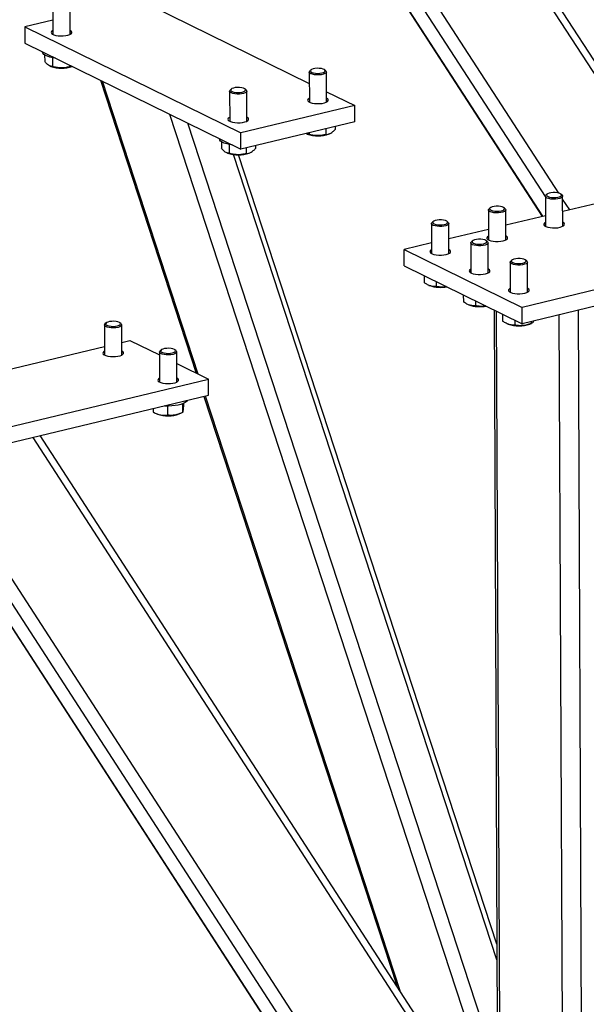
# Model space of a CAD drawing. Header units: millimetres. Extents: x 5 to 589, y 5 to 415.
# Tile 68 of 106: x 463 to 472, y 275 to 292. Entities that reach past the tile are written whole.
import ezdxf

# ---------------------------------------------------------------- set-up
doc = ezdxf.new("R2010")
doc.units = ezdxf.units.MM
doc.layers.add('TRAIT-FORT', color=4, linetype='Continuous', lineweight=25)

msp = doc.modelspace()

# ---------------------------------------------------------------- linework, layer by layer
at = {"layer": 'TRAIT-FORT', "color": 4, "linetype": 'Continuous', "lineweight": 25}
for p, q in [((473.25213, 289.11992), (467.79101, 297.54413)), ((473.18513, 289.43599), (467.91036, 297.57274)), ((471.45871, 288.60493), (465.94986, 297.10276)), ((471.68206, 288.66087), (466.17455, 297.15662)), ((471.41586, 288.27838), (465.84036, 296.87903)), ((465.84044, 296.8618), (471.40626, 288.27608)), ((463.31807, 291.7805), (463.32029, 291.28358)), ((463.606, 291.28485), (463.60378, 291.78177)), ((464.92197, 291.76854), (467.55729, 290.47507)), ((463.31924, 291.51927), (462.85622, 291.40827)), ((462.85622, 291.40827), (466.42715, 289.6556)), ((462.85622, 291.40827), (462.85742, 291.13974)), ((462.85742, 291.13974), (466.42835, 289.38707)), ((463.15015, 290.99607), (463.15016, 290.99294)), ((463.18452, 290.94444), (463.185, 290.83638)), ((463.31393, 290.89952), (463.31459, 290.75195)), ((463.27285, 290.76154), (463.28623, 290.75597)), ((463.59462, 290.77791), (463.59475, 290.74892)), ((467.5847, 290.69632), (467.56614, 290.67992)), ((467.83232, 290.68111), (467.81362, 290.69734)), ((467.84439, 290.1665), (467.84217, 290.66342)), ((464.10592, 290.52696), (465.68949, 285.68903)), ((465.72313, 285.67252), (464.13956, 290.51045)), ((467.55646, 290.66214), (467.55868, 290.16522)), ((466.23974, 290.34649), (466.24196, 289.84957)), ((466.26799, 290.38067), (466.24943, 290.36427)), ((466.51561, 290.36546), (466.4969, 290.38169)), ((466.52767, 289.85085), (466.52545, 290.34777)), ((467.84364, 290.33453), (468.30817, 290.10653)), ((468.30817, 290.10653), (466.42715, 289.6556)), ((468.30937, 289.838), (468.30817, 290.10653)), ((470.21857, 274.80001), (465.25544, 289.96275)), ((470.40884, 274.97955), (465.55214, 289.81713)), ((468.30937, 289.838), (466.42835, 289.38707)), ((467.83272, 289.72373), (467.83314, 289.63057)), ((467.9835, 289.75988), (467.98371, 289.71196)), ((466.07182, 289.56206), (466.07183, 289.55893)), ((466.42835, 289.38707), (466.42715, 289.6556)), ((467.55298, 289.6336), (467.51084, 289.6448)), ((467.51123, 289.64319), (467.52461, 289.63762)), ((467.55287, 289.65665), (467.55298, 289.6336)), ((467.88317, 289.63922), (467.89436, 289.644)), ((466.10619, 289.51043), (466.10667, 289.40237)), ((466.2356, 289.46551), (466.23626, 289.31795)), ((466.51601, 289.40808), (466.51642, 289.31492)), ((466.66678, 289.44423), (466.66699, 289.39631)), ((466.19452, 289.32754), (466.20789, 289.32197)), ((470.65883, 275.99763), (466.30518, 289.29836)), ((470.65767, 276.25622), (466.39023, 289.29359)), ((466.56645, 289.32357), (466.57764, 289.32835)), ((471.45869, 288.60944), (471.46091, 288.11252)), ((471.48694, 288.64362), (471.46838, 288.62722)), ((471.73456, 288.62841), (471.71585, 288.64464)), ((471.74662, 288.1138), (471.7444, 288.61072)), ((471.86086, 288.38506), (471.74461, 288.56437)), ((470.54643, 288.41815), (470.52787, 288.40175)), ((470.79405, 288.40294), (470.77534, 288.41918)), ((472.40063, 288.51446), (471.74553, 288.35741)), ((470.51818, 288.38398), (470.5204, 287.88706)), ((470.80611, 287.88833), (470.80389, 288.38526)), ((471.46012, 288.28899), (470.80502, 288.13195)), ((469.57767, 288.15852), (469.57989, 287.66159)), ((469.60592, 288.19269), (469.58736, 288.17629)), ((469.85354, 288.17748), (469.83483, 288.19371)), ((469.8656, 287.66287), (469.86338, 288.15979)), ((470.51961, 288.06353), (469.86451, 287.90648)), ((469.5791, 287.83806), (469.12644, 287.72955)), ((470.22693, 287.83985), (470.22915, 287.34293)), ((470.25518, 287.87402), (470.23662, 287.85762)), ((470.5028, 287.85881), (470.48409, 287.87504)), ((470.51486, 287.3442), (470.51264, 287.84112)), ((469.12764, 287.46102), (469.12644, 287.72955)), ((469.12644, 287.72955), (471.07422, 286.77354)), ((474.60113, 287.61904), (471.07422, 286.77354)), ((469.12764, 287.46102), (471.07542, 286.50501)), ((470.87619, 287.52118), (470.87841, 287.02426)), ((470.90444, 287.55535), (470.88588, 287.53895)), ((471.15206, 287.54014), (471.13335, 287.55638)), ((471.16412, 287.02553), (471.1619, 287.52246)), ((469.45397, 287.30085), (469.45449, 287.18476)), ((474.60233, 287.35051), (471.07542, 286.50501)), ((469.53519, 287.13842), (469.54582, 287.13399)), ((469.654, 287.20267), (469.65438, 287.11837)), ((470.10323, 286.98218), (470.10375, 286.86609)), ((470.18445, 286.81975), (470.19508, 286.81532)), ((470.30326, 286.884), (470.30364, 286.79971)), ((471.07542, 286.50501), (471.07422, 286.77354)), ((470.61087, 286.73302), (470.66456, 274.7146)), ((470.70492, 274.69479), (470.65123, 286.71321)), ((470.75249, 286.66351), (470.75301, 286.54742)), ((471.74373, 274.18492), (471.68804, 286.65188)), ((472.10031, 265.5196), (472.00557, 286.728)), ((464.17186, 286.48316), (464.17408, 285.98623)), ((464.2001, 286.51733), (464.18154, 286.50093)), ((464.44772, 286.50212), (464.42902, 286.51835)), ((464.45979, 285.98751), (464.45757, 286.48443)), ((470.83371, 286.50108), (470.84434, 286.49666)), ((470.95252, 286.56533), (470.9529, 286.48104)), ((471.2029, 286.49826), (471.23117, 286.51033)), ((471.22303, 286.5404), (471.22317, 286.50764)), ((460.22656, 285.181), (464.17345, 286.12717)), ((464.45886, 286.19559), (464.59227, 286.22757)), ((464.59227, 286.22757), (465.08104, 285.98767)), ((465.08082, 286.03702), (465.08304, 285.5401)), ((465.10907, 286.07119), (465.09051, 286.05479)), ((465.35669, 286.05598), (465.33798, 286.07222)), ((465.36875, 285.54137), (465.36653, 286.0383)), ((465.36739, 285.84713), (465.89079, 285.59023)), ((460.71797, 284.35018), (465.89079, 285.59023)), ((465.89199, 285.3217), (465.89079, 285.59023)), ((460.71917, 284.08165), (465.89199, 285.3217)), ((465.81571, 285.30342), (469.00164, 275.57017)), ((469.05866, 275.4822), (465.84189, 285.30969)), ((465.21513, 285.14355), (465.2158, 284.99413)), ((465.46385, 285.18117), (465.46448, 285.03937)), ((465.47637, 285.18643), (465.4766, 285.13511)), ((464.97897, 285.10283), (464.97923, 285.04462)), ((465.02904, 285.0208), (465.04897, 285.0125)), ((465.40753, 285.0141), (465.43407, 285.02543)), ((470.93258, 272.59153), (463.11207, 284.65528)), ((470.99958, 272.27546), (462.99272, 284.62667)), ((471.01254, 269.37446), (461.37626, 284.23917)), ((470.9165, 269.12215), (461.23819, 284.05169)), ((461.02534, 283.97027), (470.51144, 269.33722)), ((470.54317, 269.30539), (461.03604, 283.97087))]:
    msp.add_line(p, q, dxfattribs=at)
at = {"layer": 'TRAIT-FORT', "color": 4, "linetype": 'Continuous', "lineweight": 25, "flags": 128}
for points in [[(463.32, 291.3483), (463.31482, 291.34543), (463.29804, 291.33185), (463.29163, 291.31731), (463.29598, 291.30273), (463.31083, 291.28902), (463.33525, 291.27703), (463.36768, 291.26754), (463.40611, 291.26112), (463.44812, 291.25819), (463.49106, 291.25893), (463.53223, 291.26329), (463.56906, 291.271), (463.59922, 291.28157), (463.62082, 291.29434), (463.63251, 291.30851), (463.63355, 291.32319), (463.62387, 291.33745), (463.60408, 291.3504), (463.60408, 291.3504)], [(463.36101, 290.89257), (463.31827, 290.89874), (463.27094, 290.90899), (463.22983, 290.92199), (463.19626, 290.93731), (463.17131, 290.95447), (463.15578, 290.97291), (463.15018, 290.99203), (463.15016, 290.99294)], [(467.83232, 290.68111), (467.83911, 290.67337), (467.84186, 290.66013), (467.83403, 290.64708), (467.81621, 290.6352), (467.78972, 290.62536), (467.75653, 290.6183), (467.71909, 290.61454), (467.68019, 290.61435), (467.6427, 290.61776), (467.60942, 290.62451), (467.5828, 290.63409), (467.56482, 290.64581), (467.55681, 290.65878), (467.55938, 290.67205), (467.56614, 290.67992)], [(467.80818, 290.7014), (467.7866, 290.71142), (467.75727, 290.71879), (467.72277, 290.72286), (467.68618, 290.72325), (467.65075, 290.71994), (467.61963, 290.71323), (467.59558, 290.7037), (467.58075, 290.69221), (467.57643, 290.67977), (467.58303, 290.66749), (467.59996, 290.65647), (467.6257, 290.64767), (467.65798, 290.64189), (467.69392, 290.63964), (467.73034, 290.64111), (467.76399, 290.64618), (467.79188, 290.65439), (467.81155, 290.66502), (467.82123, 290.67712), (467.82007, 290.68962), (467.80818, 290.7014)], [(466.51561, 290.36546), (466.5224, 290.35772), (466.52514, 290.34448), (466.51732, 290.33143), (466.4995, 290.31955), (466.47301, 290.30971), (466.43982, 290.30265), (466.40238, 290.29889), (466.36347, 290.2987), (466.32599, 290.30211), (466.2927, 290.30886), (466.26608, 290.31844), (466.2481, 290.33015), (466.2401, 290.34313), (466.24266, 290.3564), (466.24943, 290.36427)], [(466.49146, 290.38575), (466.46989, 290.39577), (466.44055, 290.40314), (466.40605, 290.40721), (466.36947, 290.4076), (466.33404, 290.40429), (466.30292, 290.39758), (466.27887, 290.38805), (466.26403, 290.37656), (466.25972, 290.36412), (466.26632, 290.35184), (466.28324, 290.34082), (466.30899, 290.33202), (466.34126, 290.32624), (466.37721, 290.32399), (466.41362, 290.32546), (466.44727, 290.33053), (466.47517, 290.33874), (466.49483, 290.34937), (466.50452, 290.36147), (466.50336, 290.37397), (466.49146, 290.38575)], [(467.55839, 290.22995), (467.5532, 290.22708), (467.53642, 290.2135), (467.53001, 290.19896), (467.53437, 290.18438), (467.54922, 290.17066), (467.57363, 290.15868), (467.60607, 290.14918), (467.6445, 290.14277), (467.6865, 290.13984), (467.72944, 290.14057), (467.77062, 290.14493), (467.80744, 290.15264), (467.83761, 290.16321), (467.85921, 290.17599), (467.8709, 290.19016), (467.87193, 290.20483), (467.86225, 290.21909), (467.84246, 290.23204), (467.84246, 290.23204)], [(466.24167, 289.9143), (466.23648, 289.91143), (466.21971, 289.89785), (466.2133, 289.88331), (466.21765, 289.86873), (466.2325, 289.85501), (466.25691, 289.84303), (466.28935, 289.83353), (466.32778, 289.82712), (466.36979, 289.82419), (466.41273, 289.82492), (466.4539, 289.82928), (466.49073, 289.83699), (466.52089, 289.84756), (466.54249, 289.86034), (466.55418, 289.87451), (466.55522, 289.88918), (466.54554, 289.90344), (466.52575, 289.91639), (466.52575, 289.91639)], [(466.28268, 289.45857), (466.23994, 289.46473), (466.19261, 289.47499), (466.1515, 289.48799), (466.11793, 289.50331), (466.09298, 289.52047), (466.07745, 289.5389), (466.07184, 289.55803), (466.07183, 289.55893)], [(471.73456, 288.62841), (471.74006, 288.62257), (471.74436, 288.60938), (471.73806, 288.59624), (471.72163, 288.58413), (471.6963, 288.57394), (471.66395, 288.56644), (471.62696, 288.56217), (471.58809, 288.56145), (471.55022, 288.56435), (471.51616, 288.57063), (471.48842, 288.57984), (471.46908, 288.59129), (471.45956, 288.60414), (471.46058, 288.61743), (471.46838, 288.62722)], [(471.68763, 288.65913), (471.65799, 288.66636), (471.62332, 288.67026), (471.58672, 288.67048), (471.55142, 288.66701), (471.52057, 288.66014), (471.49691, 288.6505), (471.48254, 288.63894), (471.47873, 288.62649), (471.48583, 288.61424), (471.50321, 288.6033), (471.52931, 288.59463), (471.56183, 288.58901), (471.59787, 288.58692), (471.63422, 288.58857), (471.66767, 288.59379), (471.69523, 288.60214), (471.71446, 288.61286), (471.72365, 288.625), (471.72199, 288.63749), (471.70961, 288.64921), (471.68763, 288.65913)], [(470.79405, 288.40294), (470.79955, 288.3971), (470.80384, 288.38391), (470.79754, 288.37077), (470.78112, 288.35866), (470.75579, 288.34848), (470.72344, 288.34097), (470.68645, 288.33671), (470.64758, 288.33599), (470.60971, 288.33888), (470.57564, 288.34517), (470.54791, 288.35438), (470.52857, 288.36583), (470.51905, 288.37867), (470.52007, 288.39196), (470.52787, 288.40175)], [(470.74712, 288.43367), (470.71748, 288.4409), (470.68281, 288.44479), (470.64621, 288.44502), (470.61091, 288.44154), (470.58006, 288.43468), (470.5564, 288.42504), (470.54203, 288.41348), (470.53822, 288.40102), (470.54532, 288.38878), (470.5627, 288.37784), (470.5888, 288.36917), (470.62132, 288.36354), (470.65736, 288.36146), (470.69371, 288.3631), (470.72716, 288.36833), (470.75472, 288.37667), (470.77395, 288.38739), (470.78314, 288.39954), (470.78148, 288.41203), (470.7691, 288.42375), (470.74712, 288.43367)], [(469.85354, 288.17748), (469.85904, 288.17164), (469.86333, 288.15845), (469.85703, 288.14531), (469.84061, 288.1332), (469.81528, 288.12301), (469.78292, 288.11551), (469.74594, 288.11124), (469.70707, 288.11053), (469.6692, 288.11342), (469.63513, 288.1197), (469.6074, 288.12891), (469.58806, 288.14036), (469.57854, 288.15321), (469.57955, 288.1665), (469.58736, 288.17629)], [(469.80661, 288.2082), (469.77696, 288.21543), (469.7423, 288.21933), (469.7057, 288.21955), (469.6704, 288.21608), (469.63955, 288.20921), (469.61589, 288.19957), (469.60152, 288.18801), (469.59771, 288.17556), (469.60481, 288.16332), (469.62219, 288.15237), (469.64829, 288.1437), (469.68081, 288.13808), (469.71684, 288.13599), (469.7532, 288.13764), (469.78665, 288.14287), (469.81421, 288.15121), (469.83344, 288.16193), (469.84263, 288.17407), (469.84097, 288.18656), (469.82859, 288.19829), (469.80661, 288.2082)], [(471.46062, 288.17725), (471.44191, 288.16432), (471.43284, 288.14994), (471.43451, 288.13528), (471.4468, 288.12126), (471.46894, 288.10877), (471.49955, 288.09859), (471.53669, 288.09136), (471.57804, 288.08753), (471.621, 288.08734), (471.66287, 288.09082), (471.70101, 288.09772)], [(471.70101, 288.09772), (471.73304, 288.10764), (471.75693, 288.11993), (471.77119, 288.13383), (471.77492, 288.14847), (471.76789, 288.16292), (471.75054, 288.17628), (471.74633, 288.17853)], [(470.45587, 287.88953), (470.42622, 287.89676), (470.39156, 287.90066), (470.35496, 287.90088), (470.31966, 287.89741), (470.28881, 287.89055), (470.26515, 287.88091), (470.25078, 287.86935), (470.24697, 287.85689), (470.25407, 287.84465), (470.27145, 287.83371), (470.29755, 287.82504), (470.33007, 287.81941), (470.3661, 287.81733), (470.40246, 287.81897), (470.43591, 287.8242), (470.46347, 287.83254), (470.4827, 287.84326), (470.49189, 287.85541), (470.49023, 287.86789), (470.47785, 287.87962), (470.45587, 287.88953)], [(470.52011, 287.95179), (470.5014, 287.93885), (470.49233, 287.92447), (470.494, 287.90981), (470.50628, 287.8958), (470.52843, 287.88331), (470.55903, 287.87313), (470.59618, 287.86589), (470.63753, 287.86206), (470.68049, 287.86188), (470.72236, 287.86535), (470.7605, 287.87226)], [(470.7605, 287.87226), (470.79253, 287.88217), (470.81642, 287.89447), (470.83068, 287.90837), (470.83441, 287.923), (470.82738, 287.93745), (470.81003, 287.95081), (470.80582, 287.95306)], [(470.5028, 287.85881), (470.5083, 287.85297), (470.51259, 287.83978), (470.50629, 287.82664), (470.48987, 287.81453), (470.46454, 287.80435), (470.43218, 287.79684), (470.3952, 287.79257), (470.35633, 287.79186), (470.31846, 287.79475), (470.28439, 287.80103), (470.25666, 287.81024), (470.23732, 287.8217), (470.2278, 287.83454), (470.22881, 287.84783), (470.23662, 287.85762)], [(469.5796, 287.72632), (469.56089, 287.71339), (469.55182, 287.69901), (469.55348, 287.68435), (469.56577, 287.67033), (469.58792, 287.65784), (469.61852, 287.64766), (469.65567, 287.64043), (469.69702, 287.6366), (469.73998, 287.63642), (469.78185, 287.63989), (469.81999, 287.6468)], [(469.81999, 287.6468), (469.85201, 287.65671), (469.87591, 287.669), (469.89017, 287.6829), (469.8939, 287.69754), (469.88687, 287.71199), (469.86951, 287.72535), (469.86531, 287.7276)], [(471.10513, 287.57087), (471.07548, 287.5781), (471.04082, 287.58199), (471.00422, 287.58222), (470.96892, 287.57874), (470.93807, 287.57188), (470.91441, 287.56224), (470.90004, 287.55068), (470.89623, 287.53822), (470.90333, 287.52598), (470.92071, 287.51504), (470.94681, 287.50637), (470.97933, 287.50074), (471.01536, 287.49866), (471.05172, 287.5003), (471.08517, 287.50553), (471.11273, 287.51387), (471.13196, 287.52459), (471.14115, 287.53674), (471.13949, 287.54923), (471.12711, 287.56095), (471.10513, 287.57087)], [(471.15206, 287.54014), (471.15756, 287.5343), (471.16185, 287.52111), (471.15555, 287.50797), (471.13913, 287.49586), (471.1138, 287.48568), (471.08144, 287.47817), (471.04446, 287.47391), (471.00559, 287.47319), (470.96772, 287.47608), (470.93365, 287.48237), (470.90592, 287.49158), (470.88658, 287.50303), (470.87706, 287.51588), (470.87807, 287.52916), (470.88588, 287.53895)], [(470.22886, 287.40765), (470.21015, 287.39472), (470.20108, 287.38034), (470.20274, 287.36568), (470.21503, 287.35166), (470.23718, 287.33917), (470.26778, 287.32899), (470.30493, 287.32176), (470.34628, 287.31793), (470.38924, 287.31775), (470.43111, 287.32122), (470.46925, 287.32813)], [(470.46925, 287.32813), (470.50127, 287.33804), (470.52517, 287.35033), (470.53943, 287.36423), (470.54316, 287.37887), (470.53613, 287.39332), (470.51877, 287.40668), (470.51457, 287.40893)], [(470.87812, 287.08899), (470.85941, 287.07605), (470.85034, 287.06167), (470.852, 287.04701), (470.86429, 287.033), (470.88644, 287.02051), (470.91704, 287.01033), (470.95419, 287.00309), (470.99554, 286.99926), (471.0385, 286.99908), (471.08037, 287.00255), (471.11851, 287.00946)], [(471.11851, 287.00946), (471.15053, 287.01937), (471.17443, 287.03167), (471.18869, 287.04557), (471.19242, 287.0602), (471.18539, 287.07465), (471.16803, 287.08801), (471.16383, 287.09026)], [(464.44772, 286.50212), (464.45619, 286.49111), (464.45628, 286.47782), (464.44587, 286.46498), (464.42574, 286.45353), (464.39737, 286.44432), (464.36287, 286.43805), (464.32479, 286.43516), (464.28597, 286.43589), (464.24929, 286.44016), (464.21745, 286.44767), (464.19283, 286.45786), (464.17725, 286.46998), (464.17186, 286.48312), (464.17707, 286.4963), (464.18154, 286.50093)], [(464.25785, 286.53958), (464.22826, 286.53209), (464.20635, 286.52199), (464.19405, 286.51016), (464.19247, 286.49765), (464.20174, 286.48559), (464.22104, 286.47504), (464.24866, 286.46693), (464.28214, 286.46199), (464.31851, 286.46067), (464.35453, 286.46306), (464.38701, 286.46897), (464.41305, 286.47787), (464.43035, 286.48896), (464.43737, 286.50126), (464.43348, 286.51368), (464.41903, 286.52512), (464.39531, 286.53455), (464.36441, 286.54115), (464.32909, 286.54432), (464.29249, 286.54378), (464.25785, 286.53958)], [(464.17379, 286.05096), (464.16348, 286.04483), (464.14922, 286.03093), (464.14549, 286.01629), (464.15252, 286.00184), (464.16988, 285.98848), (464.19646, 285.97706), (464.2306, 285.96828), (464.27017, 285.96271), (464.31266, 285.96069), (464.3554, 285.96234), (464.39573, 285.96757), (464.43109, 285.97605), (464.45927, 285.98724), (464.4785, 286.00044), (464.48757, 286.01483), (464.4859, 286.02948), (464.47362, 286.0435), (464.4595, 286.05224)], [(465.35669, 286.05598), (465.36516, 286.04497), (465.36525, 286.03169), (465.35484, 286.01884), (465.3347, 286.00739), (465.30633, 285.99819), (465.27183, 285.99191), (465.23376, 285.98903), (465.19494, 285.98975), (465.15825, 285.99403), (465.12641, 286.00154), (465.10179, 286.01173), (465.08621, 286.02384), (465.08082, 286.03698), (465.08603, 286.05017), (465.09051, 286.05479)], [(465.16682, 286.09344), (465.13723, 286.08596), (465.11531, 286.07585), (465.10301, 286.06402), (465.10143, 286.05152), (465.1107, 286.03945), (465.13001, 286.0289), (465.15763, 286.0208), (465.19111, 286.01586), (465.22747, 286.01453), (465.2635, 286.01693), (465.29597, 286.02284), (465.32202, 286.03173), (465.33932, 286.04282), (465.34633, 286.05513), (465.34245, 286.06755), (465.328, 286.07899), (465.30427, 286.08842), (465.27338, 286.09501), (465.23806, 286.09818), (465.20145, 286.09764), (465.16682, 286.09344)], [(465.08275, 285.60483), (465.07245, 285.5987), (465.05819, 285.58479), (465.05445, 285.57016), (465.06149, 285.55571), (465.07884, 285.54235), (465.10542, 285.53092), (465.13957, 285.52215), (465.17913, 285.51657), (465.22162, 285.51455), (465.26437, 285.51621), (465.30469, 285.52144), (465.34005, 285.52992), (465.36824, 285.54111), (465.38746, 285.55431), (465.39653, 285.56869), (465.39487, 285.58335), (465.38258, 285.59736), (465.36846, 285.6061)], [(465.53832, 285.23692), (465.52704, 285.21989), (465.50541, 285.20204), (465.47484, 285.18575), (465.43631, 285.17156), (465.39106, 285.15991), (465.34054, 285.15119), (465.28638, 285.14568), (465.23032, 285.14354), (465.17415, 285.14485), (465.15843, 285.14585)]]:
    msp.add_lwpolyline(points, dxfattribs=at)
at = {"layer": 'TRAIT-FORT', "color": 4, "linetype": 'Continuous', "lineweight": 25}
for centre, radius, start, end in [((463.46364, 291.25768), 0.53215, 250.525095, 289.359472), ((467.70167, 290.13591), 0.52881, 250.438421, 290.073456), ((466.38495, 289.82026), 0.52881, 250.438421, 290.073456), ((469.72499, 287.66869), 0.56392, 251.474601, 280.982045), ((470.37425, 287.35002), 0.56392, 251.474601, 280.982045), ((471.02135, 287.00524), 0.53851, 250.809783, 289.702094), ((465.22598, 285.5211), 0.53853, 250.810619, 289.701259)]:
    msp.add_arc(centre, radius, start, end, dxfattribs=at)
for points, knots in [([(463.31459, 290.75195), (463.29814, 290.75454), (463.27093, 290.75881), (463.23137, 290.78583), (463.20472, 290.81253), (463.18938, 290.83108), (463.185, 290.83638)], [0, 0, 0, 0, 0.38554949, 0.63764185, 0.89654625, 1, 1, 1, 1]), ([(463.59475, 290.74892), (463.57046, 290.74329), (463.52136, 290.73192), (463.44854, 290.72836), (463.37889, 290.7355), (463.33615, 290.74643), (463.31459, 290.75195)], [0, 0, 0, 0, 0.26460494, 0.53494775, 0.76534313, 1, 1, 1, 1]), ([(463.59475, 290.74892), (463.60779, 290.74915), (463.62215, 290.7494), (463.63696, 290.75587), (463.63832, 290.75646)], [0, 0, 0, 0, 0.90857706, 1, 1, 1, 1]), ([(467.83314, 289.63057), (467.84623, 289.63174), (467.87271, 289.63412), (467.91187, 289.65093), (467.94926, 289.67755), (467.97216, 289.70042), (467.98371, 289.71196)], [0, 0, 0, 0, 0.26460494, 0.53494775, 0.76534313, 1, 1, 1, 1]), ([(467.83314, 289.63057), (467.80885, 289.62494), (467.75974, 289.61357), (467.68693, 289.61), (467.61727, 289.61715), (467.57454, 289.62808), (467.55298, 289.6336)], [0, 0, 0, 0, 0.26460494, 0.53494775, 0.76534313, 1, 1, 1, 1]), ([(466.23626, 289.31795), (466.21981, 289.32053), (466.1926, 289.32481), (466.15304, 289.35183), (466.12639, 289.37853), (466.11105, 289.39708), (466.10667, 289.40237)], [0, 0, 0, 0, 0.38554949, 0.63764185, 0.89654625, 1, 1, 1, 1]), ([(466.51642, 289.31492), (466.52952, 289.31609), (466.55599, 289.31847), (466.59516, 289.33528), (466.63255, 289.3619), (466.65544, 289.38477), (466.66699, 289.39631)], [0, 0, 0, 0, 0.26460494, 0.53494775, 0.76534313, 1, 1, 1, 1]), ([(466.51642, 289.31492), (466.49213, 289.30929), (466.44303, 289.29792), (466.37021, 289.29435), (466.30055, 289.3015), (466.25782, 289.31243), (466.23626, 289.31795)], [0, 0, 0, 0, 0.26460494, 0.53494775, 0.76534313, 1, 1, 1, 1]), ([(469.65438, 287.11837), (469.62898, 287.11866), (469.58698, 287.11914), (469.52597, 287.14065), (469.48488, 287.16365), (469.46124, 287.18007), (469.45449, 287.18476)], [0, 0, 0, 0, 0.385549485, 0.637641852, 0.896546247, 1, 1, 1, 1]), ([(469.82644, 287.11803), (469.81097, 287.11505), (469.77451, 287.10802), (469.71638, 287.10897), (469.67517, 287.11522), (469.65438, 287.11837)], [0, 0, 0, 0, 0.26749691, 0.63039232, 1, 1, 1, 1]), ([(470.30364, 286.79971), (470.27824, 286.79999), (470.23624, 286.80047), (470.17523, 286.82199), (470.13414, 286.84499), (470.1105, 286.8614), (470.10375, 286.86609)], [0, 0, 0, 0, 0.385549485, 0.637641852, 0.896546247, 1, 1, 1, 1]), ([(470.4757, 286.79936), (470.46023, 286.79638), (470.42377, 286.78935), (470.36564, 286.7903), (470.32443, 286.79655), (470.30364, 286.79971)], [0, 0, 0, 0, 0.26749691, 0.63039232, 1, 1, 1, 1]), ([(470.9529, 286.48104), (470.9275, 286.48133), (470.8855, 286.48181), (470.82449, 286.50332), (470.7834, 286.52632), (470.75976, 286.54274), (470.75301, 286.54742)], [0, 0, 0, 0, 0.385549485, 0.637641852, 0.896546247, 1, 1, 1, 1]), ([(471.22317, 286.50764), (471.19974, 286.49945), (471.15237, 286.48287), (471.08212, 286.4716), (471.01493, 286.47138), (470.9737, 286.4778), (470.9529, 286.48104)], [0, 0, 0, 0, 0.26460494, 0.53494775, 0.76534313, 1, 1, 1, 1]), ([(471.22317, 286.50764), (471.2293, 286.50993), (471.2417, 286.51456), (471.25741, 286.53019), (471.26661, 286.54652), (471.26943, 286.55152)], [0, 0, 0, 0, 0.404361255, 0.817490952, 1, 1, 1, 1]), ([(465.4766, 285.13511), (465.47557, 285.12091), (465.4735, 285.09221), (465.47037, 285.06297), (465.46733, 285.04557), (465.46544, 285.04145), (465.46448, 285.03937)], [0, 0, 0, 0, 0.26460494, 0.53494775, 0.76534313, 1, 1, 1, 1]), ([(464.97923, 285.04462), (464.99979, 285.03435), (465.04135, 285.01359), (465.10287, 284.99611), (465.16164, 284.98995), (465.19764, 284.99273), (465.2158, 284.99413)], [0, 0, 0, 0, 0.26460494, 0.53494775, 0.76534313, 1, 1, 1, 1]), ([(465.46448, 285.03937), (465.43288, 285.02546), (465.38061, 285.00245), (465.30471, 284.9899), (465.2536, 284.98997), (465.2242, 284.99321), (465.2158, 284.99413)], [0, 0, 0, 0, 0.38554949, 0.63764185, 0.89654625, 1, 1, 1, 1])]:
    msp.add_open_spline(points, degree=3, knots=knots, dxfattribs=at)

doc.saveas('drawing.dxf')
